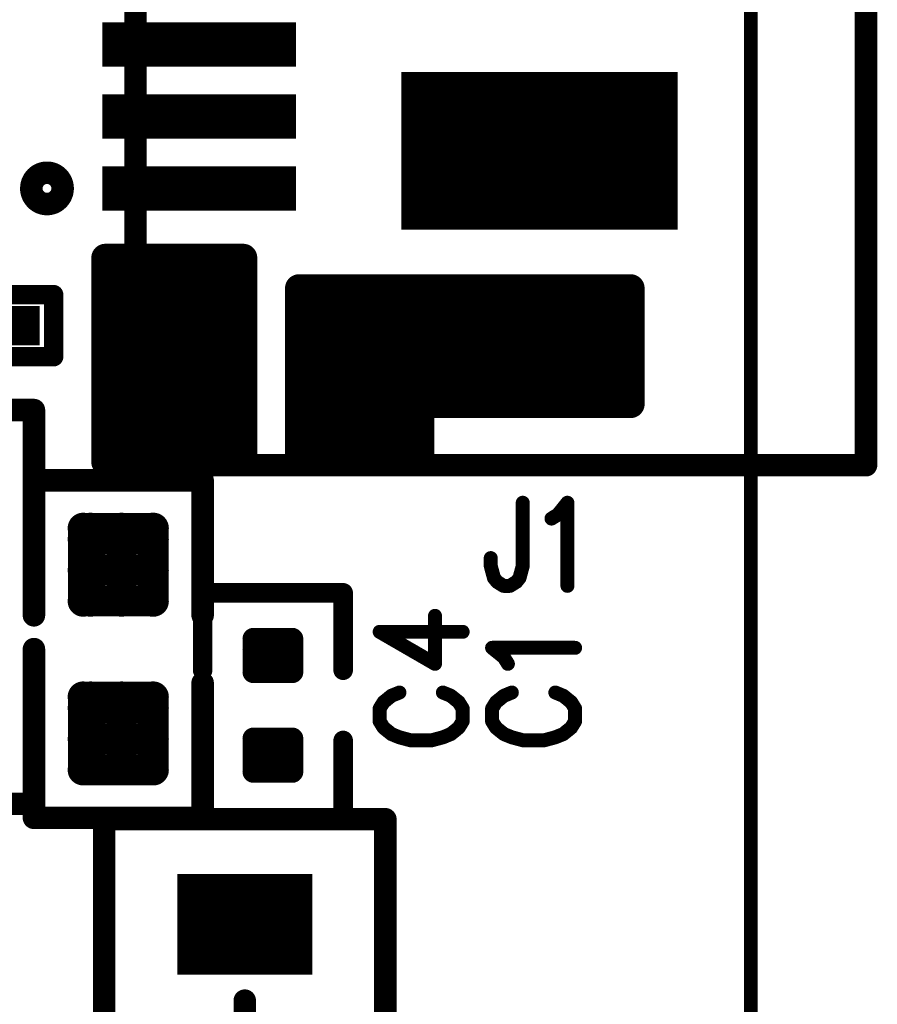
# Model space of a CAD drawing. Extents: x 2 to 38, y 2.4 to 29.6.
# Tile 69 of 93: x 21.7 to 23.1, y 15.9 to 17.5. Entities that reach past the tile are written whole.
import ezdxf

# ---------------------------------------------------------------- set-up
doc = ezdxf.new("R2010")
doc.units = 0
doc.layers.get('0').update_dxf_attribs({"linetype": 'CONTINUOUS'})
doc.layers.add('adt001026', color=1, linetype='CONTINUOUS')

# ---------------------------------------------------------------- blocks, each defined once
blk = doc.blocks.new('D11')
at = {"const_width": 0.0115}
blk.add_lwpolyline([(-0.00575, 0, 1), (0.00575, 0, 1)], format="xyb", close=True, dxfattribs=at)
blk = doc.blocks.new('D12')
at = {"const_width": 0.02305}
blk.add_lwpolyline([(-0.011525, 0, 1), (0.011525, 0, 1)], format="xyb", close=True, dxfattribs=at)
blk = doc.blocks.new('D13')
at = {"const_width": 0.0185}
blk.add_lwpolyline([(-0.00925, 0, 1), (0.00925, 0, 1)], format="xyb", close=True, dxfattribs=at)
blk = doc.blocks.new('D14')
at = {"const_width": 0.01815}
blk.add_lwpolyline([(-0.009075, 0, 1), (0.009075, 0, 1)], format="xyb", close=True, dxfattribs=at)
blk = doc.blocks.new('D15')
at = {"const_width": 0.0161}
blk.add_lwpolyline([(-0.00805, 0, 1), (0.00805, 0, 1)], format="xyb", close=True, dxfattribs=at)
blk = doc.blocks.new('D18')
at = {"const_width": 0.02545}
blk.add_lwpolyline([(-0.012725, 0, 1), (0.012725, 0, 1)], format="xyb", close=True, dxfattribs=at)
blk = doc.blocks.new('D22')
at = {"const_width": 0.1819}
blk.add_lwpolyline([(-0.091, 0), (0.091, 0)], dxfattribs=at)
at = {"const_width": 0.09095}
for points in [[(-0.136475, 0, 1), (-0.045525, 0, 1)], [(0.045525, 0, 1), (0.136475, 0, 1)]]:
    blk.add_lwpolyline(points, format="xyb", close=True, dxfattribs=at)
blk = doc.blocks.new('D23')
at = {"const_width": 0.1547}
blk.add_lwpolyline([(-0.03635, 0), (0.03635, 0)], dxfattribs=at)
at = {"const_width": 0.07735}
for points in [[(-0.075025, 0, 1), (0.002325, 0, 1)], [(-0.002325, 0, 1), (0.075025, 0, 1)]]:
    blk.add_lwpolyline(points, format="xyb", close=True, dxfattribs=at)
blk = doc.blocks.new('D26')
at = {"const_width": 0.0646}
blk.add_lwpolyline([(-0.0277, 0), (0.0277, 0)], dxfattribs=at)
blk = doc.blocks.new('D30')
at = {"const_width": 0.0727}
blk.add_lwpolyline([(-0.1592, 0), (0.1592, 0)], dxfattribs=at)
blk = doc.blocks.new('D31')
at = {"const_width": 0.2593}
blk.add_lwpolyline([(-0.22745, 0), (0.22745, 0)], dxfattribs=at)
blk = doc.blocks.new('D45')
at = {"const_width": 0.1655}
blk.add_lwpolyline([(-0.11095, 0), (0.11095, 0)], dxfattribs=at)

msp = doc.modelspace()

# ---------------------------------------------------------------- linework, layer by layer
at = {"layer": 'adt001026', "color": 1}
for points, const_width in [([(22.881, 21.629), (22.881, 13.3071)], 0.023), ([(21.8691, 16.7763), (21.8691, 18.1597)], 0.037), ([(23.0705, 18.1597), (23.0705, 16.7763)], 0.037), ([(21.7107, 17.2537), (21.7091, 17.2528)], 0.037), ([(21.7123, 17.2545), (21.7107, 17.2537)], 0.037), ([(21.7139, 17.2553), (21.7123, 17.2545)], 0.037), ([(21.7156, 17.2559), (21.7139, 17.2553)], 0.037), ([(21.7173, 17.2564), (21.7156, 17.2559)], 0.037), ([(21.7191, 17.2568), (21.7173, 17.2564)], 0.037), ([(21.7208, 17.257), (21.7191, 17.2568)], 0.037), ([(21.7226, 17.2571), (21.7208, 17.257)], 0.037), ([(21.7244, 17.2571), (21.7226, 17.2571)], 0.037), ([(21.7262, 17.257), (21.7244, 17.2571)], 0.037), ([(21.728, 17.2568), (21.7262, 17.257)], 0.037), ([(21.7298, 17.2564), (21.728, 17.2568)], 0.037), ([(21.7315, 17.2559), (21.7298, 17.2564)], 0.037), ([(21.7332, 17.2553), (21.7315, 17.2559)], 0.037), ([(21.7348, 17.2545), (21.7332, 17.2553)], 0.037), ([(21.7364, 17.2537), (21.7348, 17.2545)], 0.037), ([(21.7379, 17.2527), (21.7364, 17.2537)], 0.037), ([(21.6988, 17.2385), (21.6984, 17.2368)], 0.037), ([(21.6993, 17.2402), (21.6988, 17.2385)], 0.037), ([(21.7, 17.2419), (21.6993, 17.2402)], 0.037), ([(21.7008, 17.2435), (21.7, 17.2419)], 0.037), ([(21.7017, 17.2451), (21.7008, 17.2435)], 0.037), ([(21.7027, 17.2465), (21.7017, 17.2451)], 0.037), ([(21.7038, 17.248), (21.7027, 17.2465)], 0.037), ([(21.705, 17.2493), (21.7038, 17.248)], 0.037), ([(21.7063, 17.2505), (21.705, 17.2493)], 0.037), ([(21.7077, 17.2517), (21.7063, 17.2505)], 0.037), ([(21.7091, 17.2528), (21.7077, 17.2517)], 0.037), ([(21.7394, 17.2517), (21.7379, 17.2527)], 0.037), ([(21.7408, 17.2505), (21.7394, 17.2517)], 0.037), ([(21.7421, 17.2493), (21.7408, 17.2505)], 0.037), ([(21.7433, 17.2479), (21.7421, 17.2493)], 0.037), ([(21.7444, 17.2465), (21.7433, 17.2479)], 0.037), ([(21.7454, 17.245), (21.7444, 17.2465)], 0.037), ([(21.7463, 17.2435), (21.7454, 17.245)], 0.037), ([(21.7471, 17.2419), (21.7463, 17.2435)], 0.037), ([(21.7477, 17.2402), (21.7471, 17.2419)], 0.037), ([(21.7483, 17.2385), (21.7477, 17.2402)], 0.037), ([(21.7487, 17.2368), (21.7483, 17.2385)], 0.037), ([(21.6979, 17.2332), (21.6978, 17.2314)], 0.037), ([(21.6978, 17.2314), (21.6978, 17.2296)], 0.037), ([(21.6978, 17.2296), (21.698, 17.2278)], 0.037), ([(21.698, 17.235), (21.6979, 17.2332)], 0.037), ([(21.6984, 17.2368), (21.698, 17.235)], 0.037), ([(21.698, 17.2278), (21.6983, 17.2261)], 0.037), ([(21.6983, 17.2261), (21.6988, 17.2243)], 0.037), ([(21.6988, 17.2243), (21.6993, 17.2226)], 0.037), ([(21.6993, 17.2226), (21.7, 17.2209)], 0.037), ([(21.7, 17.2209), (21.7008, 17.2193)], 0.037), ([(21.7463, 17.2193), (21.747, 17.2209)], 0.037), ([(21.747, 17.2209), (21.7477, 17.2226)], 0.037), ([(21.7477, 17.2226), (21.7483, 17.2243)], 0.037), ([(21.7483, 17.2243), (21.7487, 17.226)], 0.037), ([(21.749, 17.235), (21.7487, 17.2368)], 0.037), ([(21.7487, 17.226), (21.749, 17.2278)], 0.037), ([(21.7492, 17.2332), (21.749, 17.235)], 0.037), ([(21.749, 17.2278), (21.7492, 17.2296)], 0.037), ([(21.7493, 17.2314), (21.7492, 17.2332)], 0.037), ([(21.7492, 17.2296), (21.7493, 17.2314)], 0.037), ([(21.7493, 17.2314), (21.7493, 17.2314)], 0.037), ([(21.7493, 17.2314), (21.7493, 17.2314)], 0.037), ([(21.7008, 17.2193), (21.7017, 17.2178)], 0.037), ([(21.7017, 17.2178), (21.7027, 17.2163)], 0.037), ([(21.7027, 17.2163), (21.7038, 17.2149)], 0.037), ([(21.7038, 17.2149), (21.705, 17.2135)], 0.037), ([(21.705, 17.2135), (21.7063, 17.2123)], 0.037), ([(21.7063, 17.2123), (21.7077, 17.2111)], 0.037), ([(21.7077, 17.2111), (21.7091, 17.2101)], 0.037), ([(21.7091, 17.2101), (21.7106, 17.2091)], 0.037), ([(21.7106, 17.2091), (21.7122, 17.2083)], 0.037), ([(21.7122, 17.2083), (21.7139, 17.2075)], 0.037), ([(21.7139, 17.2075), (21.7156, 17.2069)], 0.037), ([(21.7156, 17.2069), (21.7173, 17.2064)], 0.037), ([(21.7173, 17.2064), (21.719, 17.2061)], 0.037), ([(21.719, 17.2061), (21.7208, 17.2058)], 0.037), ([(21.7208, 17.2058), (21.7226, 17.2057)], 0.037), ([(21.7226, 17.2057), (21.7244, 17.2057)], 0.037), ([(21.7244, 17.2057), (21.7262, 17.2058)], 0.037), ([(21.7262, 17.2058), (21.728, 17.206)], 0.037), ([(21.728, 17.206), (21.7297, 17.2064)], 0.037), ([(21.7297, 17.2064), (21.7315, 17.2069)], 0.037), ([(21.7315, 17.2069), (21.7332, 17.2075)], 0.037), ([(21.7332, 17.2075), (21.7348, 17.2083)], 0.037), ([(21.7348, 17.2083), (21.7364, 17.2091)], 0.037), ([(21.7364, 17.2091), (21.7379, 17.21)], 0.037), ([(21.7379, 17.21), (21.7394, 17.2111)], 0.037), ([(21.7394, 17.2111), (21.7407, 17.2123)], 0.037), ([(21.7407, 17.2123), (21.742, 17.2135)], 0.037), ([(21.742, 17.2135), (21.7432, 17.2148)], 0.037), ([(21.7432, 17.2148), (21.7443, 17.2162)], 0.037), ([(21.7443, 17.2162), (21.7454, 17.2177)], 0.037), ([(21.7454, 17.2177), (21.7463, 17.2193)], 0.037), ([(21.8195, 17.1173), (21.8195, 16.7813)], 0.046), ([(22.0463, 17.1173), (21.8195, 17.1173)], 0.046), ([(21.8408, 16.7813), (21.8408, 17.1173)], 0.046), ([(21.8639, 16.7813), (21.8639, 17.1173)], 0.046), ([(21.887, 16.7813), (21.887, 17.1173)], 0.046), ([(21.9101, 16.7813), (21.9101, 17.1173)], 0.046), ([(21.9332, 16.7813), (21.9332, 17.1173)], 0.046), ([(21.9563, 16.7813), (21.9563, 17.1173)], 0.046), ([(21.9795, 16.7813), (21.9795, 17.1173)], 0.046), ([(22.0026, 16.7813), (22.0026, 17.1173)], 0.046), ([(22.0257, 16.7813), (22.0257, 17.1173)], 0.046), ([(22.0463, 16.7813), (22.0463, 17.1173)], 0.046), ([(22.138, 17.0672), (22.138, 16.7813)], 0.046), ([(22.3375, 17.0672), (22.138, 17.0672)], 0.046), ([(22.1413, 16.7813), (22.1413, 17.0672)], 0.046), ([(22.1644, 16.7813), (22.1644, 17.0672)], 0.046), ([(22.1875, 16.7813), (22.1875, 17.0672)], 0.046), ([(22.2106, 16.7813), (22.2106, 17.0672)], 0.046), ([(22.2337, 16.7813), (22.2337, 17.0672)], 0.046), ([(22.2569, 16.7813), (22.2569, 17.0672)], 0.046), ([(22.28, 16.7813), (22.28, 17.0672)], 0.046), ([(22.3031, 16.7813), (22.3031, 17.0672)], 0.046), ([(22.3262, 16.7813), (22.3262, 17.0672)], 0.046), ([(22.33, 17.0672), (22.33, 16.8768)], 0.046), ([(22.6833, 17.0672), (22.33, 17.0672)], 0.046), ([(22.3375, 16.7813), (22.3375, 17.0672)], 0.046), ([(22.3493, 16.8768), (22.3493, 17.0672)], 0.046), ([(22.3724, 16.8768), (22.3724, 17.0672)], 0.046), ([(22.3955, 16.8768), (22.3955, 17.0672)], 0.046), ([(22.4187, 16.8768), (22.4187, 17.0672)], 0.046), ([(22.4418, 16.8768), (22.4418, 17.0672)], 0.046), ([(22.4649, 16.8768), (22.4649, 17.0672)], 0.046), ([(22.488, 16.8768), (22.488, 17.0672)], 0.046), ([(22.5111, 16.8768), (22.5111, 17.0672)], 0.046), ([(22.5342, 16.8768), (22.5342, 17.0672)], 0.046), ([(22.5574, 16.8768), (22.5574, 17.0672)], 0.046), ([(22.5805, 16.8768), (22.5805, 17.0672)], 0.046), ([(22.6036, 16.8768), (22.6036, 17.0672)], 0.046), ([(22.6267, 16.8768), (22.6267, 17.0672)], 0.046), ([(22.6498, 16.8768), (22.6498, 17.0672)], 0.046), ([(22.6729, 16.8768), (22.6729, 17.0672)], 0.046), ([(22.6833, 16.8768), (22.6833, 17.0672)], 0.046), ([(21.531, 17.0566), (21.7344, 17.0566)], 0.032), ([(21.7344, 17.0566), (21.7344, 16.9548)], 0.032), ([(21.7344, 16.9548), (21.531, 16.9548)], 0.032), ([(22.33, 16.8768), (22.6833, 16.8768)], 0.046), ([(21.7021, 16.867), (21.286, 16.867)], 0.037), ([(21.7021, 16.6127), (21.7021, 16.867)], 0.037), ([(21.8195, 16.7813), (22.0463, 16.7813)], 0.046), ([(22.138, 16.7813), (22.3375, 16.7813)], 0.046), ([(23.0705, 16.7763), (21.8691, 16.7763)], 0.037), ([(21.7021, 16.5295), (21.7021, 16.7514)], 0.037), ([(21.7021, 16.7514), (21.9795, 16.7514)], 0.037), ([(21.9795, 16.7514), (21.9795, 16.5295)], 0.037), ([(22.5059, 16.7146), (22.5059, 16.6106)], 0.023), ([(22.5637, 16.6951), (22.5794, 16.7146)], 0.023), ([(22.5794, 16.7146), (22.5794, 16.578)], 0.023), ([(22.5532, 16.6886), (22.5637, 16.6951)], 0.023), ([(21.783, 16.5527), (21.783, 16.6728)], 0.05), ([(21.783, 16.6728), (21.8985, 16.6728)], 0.05), ([(21.7952, 16.5527), (21.7952, 16.6728)], 0.05), ([(21.8462, 16.5527), (21.8462, 16.6728)], 0.05), ([(21.8972, 16.5527), (21.8972, 16.6728)], 0.05), ([(21.8985, 16.6728), (21.8985, 16.5527)], 0.05), ([(21.783, 16.6546), (21.8985, 16.6546)], 0.05), ([(21.783, 16.6036), (21.8985, 16.6036)], 0.05), ([(22.4533, 16.6106), (22.4533, 16.6236)], 0.023), ([(22.4586, 16.591), (22.4533, 16.6106)], 0.023), ([(22.5059, 16.6106), (22.5006, 16.591)], 0.023), ([(22.4638, 16.5845), (22.4586, 16.591)], 0.023), ([(22.4743, 16.578), (22.4638, 16.5845)], 0.023), ([(22.4954, 16.5845), (22.4849, 16.578)], 0.023), ([(22.5006, 16.591), (22.4954, 16.5845)], 0.023), ([(21.8985, 16.5527), (21.783, 16.5527)], 0.05), ([(21.783, 16.5527), (21.8985, 16.5527)], 0.05), ([(21.9795, 16.4393), (21.9795, 16.5665)], 0.032), ([(21.9795, 16.5665), (22.2106, 16.5665)], 0.032), ([(22.2106, 16.5665), (22.2106, 16.4393)], 0.032), ([(22.4849, 16.578), (22.4743, 16.578)], 0.023), ([(22.3616, 16.4498), (22.3616, 16.5287)], 0.023), ([(22.2706, 16.5024), (22.3616, 16.4498)], 0.023), ([(22.2706, 16.5024), (22.4071, 16.5024)], 0.023), ([(22.0632, 16.4362), (22.0632, 16.4908)], 0.036), ([(22.0632, 16.4908), (22.1269, 16.4908)], 0.036), ([(22.0792, 16.4362), (22.0792, 16.4908)], 0.036), ([(22.1156, 16.4362), (22.1156, 16.4908)], 0.036), ([(22.1269, 16.4908), (22.1269, 16.4362)], 0.036), ([(21.7021, 16.474), (21.7021, 16.2197)], 0.037), ([(22.0632, 16.4726), (22.1269, 16.4726)], 0.036), ([(22.475, 16.4604), (22.4555, 16.4761)], 0.023), ([(22.4555, 16.4761), (22.592, 16.4761)], 0.023), ([(22.4815, 16.4498), (22.475, 16.4604)], 0.023), ([(22.1269, 16.4362), (22.0632, 16.4362)], 0.036), ([(22.0632, 16.4362), (22.1269, 16.4362)], 0.036), ([(21.7021, 16.4185), (21.7021, 16.1966)], 0.037), ([(21.9795, 16.1966), (21.9795, 16.4185)], 0.037), ([(21.783, 16.2753), (21.783, 16.3954)], 0.05), ([(21.783, 16.3954), (21.8985, 16.3954)], 0.05), ([(21.7952, 16.2753), (21.7952, 16.3954)], 0.05), ([(21.8462, 16.2753), (21.8462, 16.3954)], 0.05), ([(21.8972, 16.2753), (21.8972, 16.3954)], 0.05), ([(21.8985, 16.3954), (21.8985, 16.2753)], 0.05), ([(22.3031, 16.4026), (22.2901, 16.3973)], 0.023), ([(22.3876, 16.3973), (22.3746, 16.4026)], 0.023), ([(22.488, 16.4026), (22.475, 16.3973)], 0.023), ([(22.5725, 16.3973), (22.5595, 16.4026)], 0.023), ([(21.783, 16.3772), (21.8985, 16.3772)], 0.05), ([(22.2771, 16.3868), (22.2706, 16.3763)], 0.023), ([(22.2901, 16.3973), (22.2771, 16.3868)], 0.023), ([(22.4006, 16.3868), (22.3876, 16.3973)], 0.023), ([(22.4071, 16.3763), (22.4006, 16.3868)], 0.023), ([(22.462, 16.3868), (22.4555, 16.3763)], 0.023), ([(22.475, 16.3973), (22.462, 16.3868)], 0.023), ([(22.5855, 16.3868), (22.5725, 16.3973)], 0.023), ([(22.592, 16.3763), (22.5855, 16.3868)], 0.023), ([(22.2706, 16.3763), (22.2706, 16.3553)], 0.023), ([(22.4071, 16.3553), (22.4071, 16.3763)], 0.023), ([(22.4555, 16.3763), (22.4555, 16.3553)], 0.023), ([(22.592, 16.3553), (22.592, 16.3763)], 0.023), ([(22.2706, 16.3553), (22.2771, 16.3448)], 0.023), ([(22.4006, 16.3448), (22.4071, 16.3553)], 0.023), ([(22.4555, 16.3553), (22.462, 16.3448)], 0.023), ([(22.5855, 16.3448), (22.592, 16.3553)], 0.023), ([(21.783, 16.3262), (21.8985, 16.3262)], 0.05), ([(22.2771, 16.3448), (22.2901, 16.3343)], 0.023), ([(22.3876, 16.3343), (22.4006, 16.3448)], 0.023), ([(22.462, 16.3448), (22.475, 16.3343)], 0.023), ([(22.5725, 16.3343), (22.5855, 16.3448)], 0.023), ([(21.9795, 16.3238), (21.9795, 16.1966)], 0.032), ([(22.0632, 16.2723), (22.0632, 16.3269)], 0.036), ([(22.0632, 16.3269), (22.1269, 16.3269)], 0.036), ([(22.0792, 16.2723), (22.0792, 16.3269)], 0.036), ([(22.1156, 16.2723), (22.1156, 16.3269)], 0.036), ([(22.1269, 16.3269), (22.1269, 16.2723)], 0.036), ([(22.2106, 16.1966), (22.2106, 16.3238)], 0.032), ([(22.2901, 16.3343), (22.3031, 16.329)], 0.023), ([(22.3031, 16.329), (22.3226, 16.3238)], 0.023), ([(22.3226, 16.3238), (22.3551, 16.3238)], 0.023), ([(22.3551, 16.3238), (22.3746, 16.329)], 0.023), ([(22.3746, 16.329), (22.3876, 16.3343)], 0.023), ([(22.475, 16.3343), (22.488, 16.329)], 0.023), ([(22.488, 16.329), (22.5075, 16.3238)], 0.023), ([(22.5075, 16.3238), (22.54, 16.3238)], 0.023), ([(22.54, 16.3238), (22.5595, 16.329)], 0.023), ([(22.5595, 16.329), (22.5725, 16.3343)], 0.023), ([(22.0632, 16.3087), (22.1269, 16.3087)], 0.036), ([(21.8985, 16.2753), (21.783, 16.2753)], 0.05), ([(21.783, 16.2753), (21.8985, 16.2753)], 0.05), ([(22.1269, 16.2723), (22.0632, 16.2723)], 0.036), ([(22.0632, 16.2723), (22.1269, 16.2723)], 0.036), ([(21.7021, 16.2197), (21.286, 16.2197)], 0.037), ([(21.7021, 16.1966), (21.9795, 16.1966)], 0.037), ([(21.8176, 15.3024), (21.8176, 16.1943)], 0.037), ([(21.8176, 16.1943), (22.28, 16.1943)], 0.037), ([(21.9795, 16.1966), (22.2106, 16.1966)], 0.032), ([(22.28, 16.1943), (22.28, 15.3024)], 0.037), ([(22.0488, 15.8961), (22.0488, 15.6187)], 0.037)]:
    msp.add_lwpolyline(points, dxfattribs=dict(at, const_width=const_width))

# ---------------------------------------------------------------- block references
at = {"layer": 'adt001026'}
for name, p in [('D30', (21.9738, 17.468)), ('D31', (22.5335, 17.2933)), ('D30', (21.9738, 17.3497)), ('D13', (21.7107, 17.2537)), ('D13', (21.7123, 17.2545)), ('D13', (21.7139, 17.2553)), ('D13', (21.7156, 17.2559)), ('D13', (21.7173, 17.2564)), ('D13', (21.7191, 17.2568)), ('D13', (21.7208, 17.257)), ('D13', (21.7226, 17.2571)), ('D13', (21.7244, 17.2571)), ('D13', (21.7262, 17.257)), ('D13', (21.728, 17.2568)), ('D13', (21.7298, 17.2564)), ('D13', (21.7315, 17.2559)), ('D13', (21.7332, 17.2553)), ('D13', (21.7348, 17.2545)), ('D13', (21.7364, 17.2537)), ('D13', (21.6988, 17.2385)), ('D13', (21.6993, 17.2402)), ('D13', (21.7, 17.2419)), ('D13', (21.7008, 17.2435)), ('D13', (21.7017, 17.2451)), ('D13', (21.7027, 17.2465)), ('D13', (21.7038, 17.248)), ('D13', (21.705, 17.2493)), ('D13', (21.7063, 17.2505)), ('D13', (21.7077, 17.2517)), ('D13', (21.7091, 17.2528)), ('D13', (21.7379, 17.2527)), ('D13', (21.7394, 17.2517)), ('D13', (21.7408, 17.2505)), ('D13', (21.7421, 17.2493)), ('D13', (21.7433, 17.2479)), ('D13', (21.7444, 17.2465)), ('D13', (21.7454, 17.245)), ('D13', (21.7463, 17.2435)), ('D13', (21.7471, 17.2419)), ('D13', (21.7477, 17.2402)), ('D13', (21.7483, 17.2385)), ('D30', (21.9738, 17.2314)), ('D13', (21.6978, 17.2314)), ('D13', (21.6978, 17.2296)), ('D13', (21.6979, 17.2332)), ('D13', (21.698, 17.235)), ('D13', (21.698, 17.2278)), ('D13', (21.6983, 17.2261)), ('D13', (21.6984, 17.2368)), ('D13', (21.6988, 17.2243)), ('D13', (21.6993, 17.2226)), ('D13', (21.7, 17.2209)), ('D13', (21.747, 17.2209)), ('D13', (21.7477, 17.2226)), ('D13', (21.7483, 17.2243)), ('D13', (21.7487, 17.2368)), ('D13', (21.7487, 17.226)), ('D13', (21.749, 17.235)), ('D13', (21.749, 17.2278)), ('D13', (21.7492, 17.2332)), ('D13', (21.7492, 17.2296)), ('D13', (21.7493, 17.2314)), ('D13', (21.7493, 17.2314)), ('D13', (21.7493, 17.2314)), ('D13', (21.7493, 17.2314)), ('D13', (21.7008, 17.2193)), ('D13', (21.7017, 17.2178)), ('D13', (21.7027, 17.2163)), ('D13', (21.7038, 17.2149)), ('D13', (21.705, 17.2135)), ('D13', (21.7063, 17.2123)), ('D13', (21.7077, 17.2111)), ('D13', (21.7091, 17.2101)), ('D13', (21.7106, 17.2091)), ('D13', (21.7122, 17.2083)), ('D13', (21.7139, 17.2075)), ('D13', (21.7156, 17.2069)), ('D13', (21.7173, 17.2064)), ('D13', (21.719, 17.2061)), ('D13', (21.7208, 17.2058)), ('D13', (21.7226, 17.2057)), ('D13', (21.7244, 17.2057)), ('D13', (21.7262, 17.2058)), ('D13', (21.728, 17.206)), ('D13', (21.7297, 17.2064)), ('D13', (21.7315, 17.2069)), ('D13', (21.7332, 17.2075)), ('D13', (21.7348, 17.2083)), ('D13', (21.7364, 17.2091)), ('D13', (21.7379, 17.21)), ('D13', (21.7394, 17.2111)), ('D13', (21.7407, 17.2123)), ('D13', (21.742, 17.2135)), ('D13', (21.7432, 17.2148)), ('D13', (21.7443, 17.2162)), ('D13', (21.7454, 17.2177)), ('D13', (21.7463, 17.2193)), ('D12', (21.8195, 17.1173)), ('D12', (21.8195, 17.1173)), ('D12', (21.8408, 17.1173)), ('D12', (21.8639, 17.1173)), ('D12', (21.887, 17.1173)), ('D12', (21.9101, 17.1173)), ('D12', (21.9332, 17.1173)), ('D12', (21.9563, 17.1173)), ('D12', (21.9795, 17.1173)), ('D12', (22.0026, 17.1173)), ('D12', (22.0257, 17.1173)), ('D12', (22.0463, 17.1173)), ('D23', (21.9365, 17.0266)), ('D23', (21.9365, 17.0266)), ('D12', (22.138, 17.0672)), ('D12', (22.138, 17.0672)), ('D12', (22.1413, 17.0672)), ('D12', (22.1644, 17.0672)), ('D12', (22.1875, 17.0672)), ('D12', (22.2106, 17.0672)), ('D12', (22.2337, 17.0672)), ('D12', (22.2569, 17.0672)), ('D12', (22.28, 17.0672)), ('D12', (22.3031, 17.0672)), ('D12', (22.3262, 17.0672)), ('D12', (22.33, 17.0672)), ('D12', (22.33, 17.0672)), ('D12', (22.3375, 17.0672)), ('D12', (22.3493, 17.0672)), ('D12', (22.3724, 17.0672)), ('D12', (22.3955, 17.0672)), ('D12', (22.4187, 17.0672)), ('D12', (22.4418, 17.0672)), ('D12', (22.4649, 17.0672)), ('D12', (22.488, 17.0672)), ('D12', (22.5111, 17.0672)), ('D12', (22.5342, 17.0672)), ('D12', (22.5574, 17.0672)), ('D12', (22.5805, 17.0672)), ('D12', (22.6036, 17.0672)), ('D12', (22.6267, 17.0672)), ('D12', (22.6498, 17.0672)), ('D12', (22.6729, 17.0672)), ('D12', (22.6833, 17.0672)), ('D15', (21.7344, 17.0566)), ('D22', (22.488, 16.972)), ('D22', (22.488, 16.972)), ('D26', (21.6836, 17.0057)), ('D15', (21.7344, 16.9548)), ('D12', (22.33, 16.8768)), ('D12', (22.3493, 16.8768)), ('D12', (22.3724, 16.8768)), ('D12', (22.3955, 16.8768)), ('D12', (22.4187, 16.8768)), ('D12', (22.4418, 16.8768)), ('D12', (22.4649, 16.8768)), ('D12', (22.488, 16.8768)), ('D12', (22.5111, 16.8768)), ('D12', (22.5342, 16.8768)), ('D12', (22.5574, 16.8768)), ('D12', (22.5805, 16.8768)), ('D12', (22.6036, 16.8768)), ('D12', (22.6267, 16.8768)), ('D12', (22.6498, 16.8768)), ('D12', (22.6729, 16.8768)), ('D12', (22.6833, 16.8768)), ('D13', (21.7021, 16.867)), ('D12', (21.8195, 16.7813)), ('D12', (21.8408, 16.7813)), ('D12', (21.8639, 16.7813)), ('D12', (21.887, 16.7813)), ('D12', (21.9101, 16.7813)), ('D12', (21.9332, 16.7813)), ('D12', (21.9563, 16.7813)), ('D12', (21.9795, 16.7813)), ('D12', (22.0026, 16.7813)), ('D12', (22.0257, 16.7813)), ('D12', (22.0463, 16.7813)), ('D12', (22.138, 16.7813)), ('D12', (22.1413, 16.7813)), ('D12', (22.1644, 16.7813)), ('D12', (22.1875, 16.7813)), ('D12', (22.2106, 16.7813)), ('D12', (22.2337, 16.7813)), ('D12', (22.2569, 16.7813)), ('D12', (22.28, 16.7813)), ('D12', (22.3031, 16.7813)), ('D12', (22.3262, 16.7813)), ('D12', (22.3375, 16.7813)), ('D13', (21.8691, 16.7763)), ('D13', (21.8691, 16.7763)), ('D13', (23.0705, 16.7763)), ('D13', (21.7021, 16.7514)), ('D13', (21.9795, 16.7514)), ('D11', (22.5059, 16.7146)), ('D11', (22.5794, 16.7146)), ('D11', (22.5637, 16.6951)), ('D18', (21.783, 16.6728)), ('D18', (21.7952, 16.6728)), ('D18', (21.8462, 16.6728)), ('D18', (21.8972, 16.6728)), ('D18', (21.8985, 16.6728)), ('D11', (22.5532, 16.6886)), ('D18', (21.783, 16.6546)), ('D18', (21.8985, 16.6546)), ('D13', (21.7021, 16.6127)), ('D18', (21.783, 16.6036)), ('D18', (21.8985, 16.6036)), ('D11', (22.4533, 16.6236)), ('D11', (22.4533, 16.6106)), ('D11', (22.5059, 16.6106)), ('D11', (22.4586, 16.591)), ('D11', (22.4638, 16.5845)), ('D11', (22.4954, 16.5845)), ('D11', (22.5006, 16.591)), ('D18', (21.783, 16.5527)), ('D18', (21.783, 16.5527)), ('D18', (21.7952, 16.5527)), ('D18', (21.8462, 16.5527)), ('D18', (21.8972, 16.5527)), ('D18', (21.8985, 16.5527)), ('D18', (21.8985, 16.5527)), ('D18', (21.8985, 16.5527)), ('D15', (21.9795, 16.5665)), ('D15', (22.2106, 16.5665)), ('D11', (22.4743, 16.578)), ('D11', (22.4849, 16.578)), ('D11', (22.5794, 16.578)), ('D13', (21.7021, 16.5295)), ('D13', (21.9795, 16.5295)), ('D11', (22.3616, 16.5287)), ('D11', (22.2706, 16.5024)), ('D11', (22.2706, 16.5024)), ('D11', (22.4071, 16.5024)), ('D14', (22.0632, 16.4908)), ('D14', (22.0792, 16.4908)), ('D14', (22.1156, 16.4908)), ('D14', (22.1269, 16.4908)), ('D14', (22.1269, 16.4908)), ('D13', (21.7021, 16.474)), ('D14', (22.0632, 16.4726)), ('D14', (22.1269, 16.4726)), ('D11', (22.4555, 16.4761)), ('D11', (22.592, 16.4761)), ('D11', (22.475, 16.4604)), ('D15', (21.9795, 16.4393)), ('D14', (22.0632, 16.4362)), ('D14', (22.0632, 16.4362)), ('D14', (22.0792, 16.4362)), ('D14', (22.1156, 16.4362)), ('D14', (22.1269, 16.4362)), ('D14', (22.1269, 16.4362)), ('D15', (22.2106, 16.4393)), ('D11', (22.3616, 16.4498)), ('D11', (22.4815, 16.4498)), ('D13', (21.7021, 16.4185)), ('D13', (21.9795, 16.4185)), ('D18', (21.783, 16.3954)), ('D18', (21.7952, 16.3954)), ('D18', (21.8462, 16.3954)), ('D18', (21.8972, 16.3954)), ('D18', (21.8985, 16.3954)), ('D11', (22.3031, 16.4026)), ('D11', (22.3746, 16.4026)), ('D11', (22.488, 16.4026)), ('D11', (22.5595, 16.4026)), ('D18', (21.783, 16.3772)), ('D18', (21.8985, 16.3772)), ('D11', (22.2771, 16.3868)), ('D11', (22.2901, 16.3973)), ('D11', (22.3876, 16.3973)), ('D11', (22.4006, 16.3868)), ('D11', (22.462, 16.3868)), ('D11', (22.475, 16.3973)), ('D11', (22.5725, 16.3973)), ('D11', (22.5855, 16.3868)), ('D11', (22.2706, 16.3763)), ('D11', (22.4071, 16.3763)), ('D11', (22.4555, 16.3763)), ('D11', (22.592, 16.3763)), ('D11', (22.2706, 16.3553)), ('D11', (22.4071, 16.3553)), ('D11', (22.4555, 16.3553)), ('D11', (22.592, 16.3553)), ('D18', (21.783, 16.3262)), ('D18', (21.8985, 16.3262)), ('D11', (22.2771, 16.3448)), ('D11', (22.4006, 16.3448)), ('D11', (22.462, 16.3448)), ('D11', (22.5855, 16.3448)), ('D15', (21.9795, 16.3238)), ('D14', (22.0632, 16.3269)), ('D14', (22.0792, 16.3269)), ('D14', (22.1156, 16.3269)), ('D14', (22.1269, 16.3269)), ('D14', (22.1269, 16.3269)), ('D15', (22.2106, 16.3238)), ('D11', (22.2901, 16.3343)), ('D11', (22.3031, 16.329)), ('D11', (22.3226, 16.3238)), ('D11', (22.3551, 16.3238)), ('D11', (22.3746, 16.329)), ('D11', (22.3876, 16.3343)), ('D11', (22.475, 16.3343)), ('D11', (22.488, 16.329)), ('D11', (22.5075, 16.3238)), ('D11', (22.54, 16.3238)), ('D11', (22.5595, 16.329)), ('D11', (22.5725, 16.3343)), ('D14', (22.0632, 16.3087)), ('D14', (22.1269, 16.3087)), ('D18', (21.783, 16.2753)), ('D18', (21.783, 16.2753)), ('D18', (21.7952, 16.2753)), ('D18', (21.8462, 16.2753)), ('D18', (21.8972, 16.2753)), ('D18', (21.8985, 16.2753)), ('D18', (21.8985, 16.2753)), ('D18', (21.8985, 16.2753)), ('D14', (22.0632, 16.2723)), ('D14', (22.0632, 16.2723)), ('D14', (22.0792, 16.2723)), ('D14', (22.1156, 16.2723)), ('D14', (22.1269, 16.2723)), ('D14', (22.1269, 16.2723)), ('D13', (21.7021, 16.2197)), ('D13', (21.7021, 16.1966)), ('D13', (21.8176, 16.1943)), ('D13', (21.9795, 16.1966)), ('D15', (21.9795, 16.1966)), ('D15', (22.2106, 16.1966)), ('D13', (22.28, 16.1943)), ('D45', (22.0488, 16.0213)), ('D13', (22.0488, 15.8961))]:
    msp.add_blockref(name, p, dxfattribs=at)

doc.saveas('drawing.dxf')
